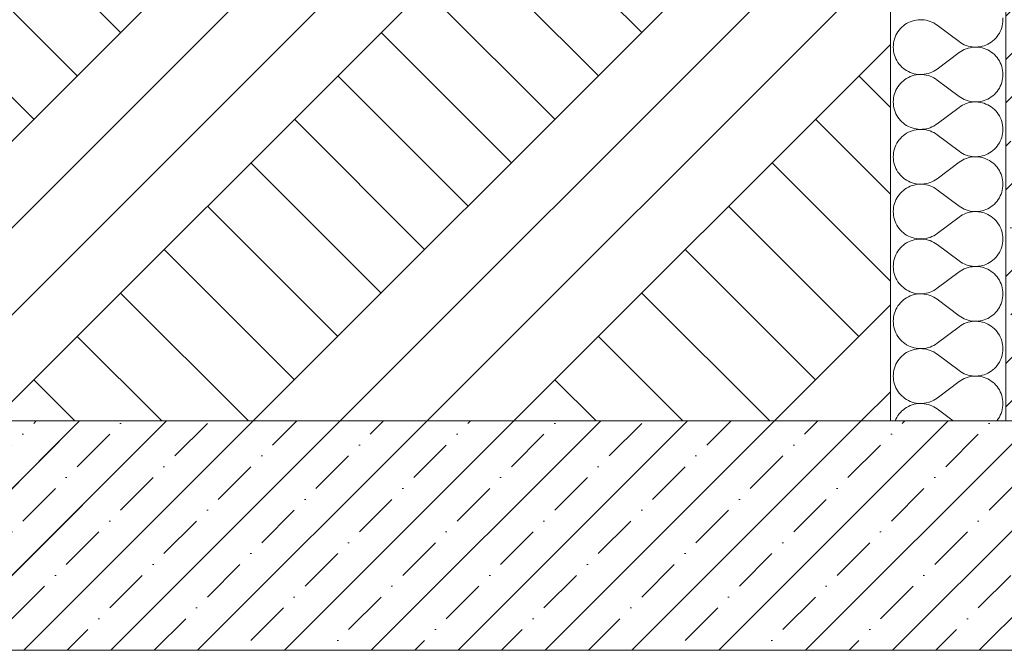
# Model space of a CAD drawing. Header units: millimetres. Extents: x 119219 to 750800, y -8933 to 168688.
# Tile 46 of 115: x 509664 to 510947, y 2250 to 3072. Entities that reach past the tile are written whole.
import ezdxf

# ---------------------------------------------------------------- set-up
doc = ezdxf.new("R2010")
doc.units = ezdxf.units.MM
doc.header["$MEASUREMENT"] = 0
for name, color, linetype, lineweight in [('0_Ном._пера__1', 7, 'Continuous', 0), ('АР-Перекрытия_Приямки.АР_Ном._пера__1', 7, 'Continuous', 5), ('АР-Стены_внешние_.АР_Ном._пера__1', 7, 'Continuous', 0)]:
    doc.layers.add(name, color=color, linetype=linetype, lineweight=lineweight)
pattern_1 = [(45, (0, 0), (-56.568542, 56.568542), []), (45, (-28.284, 28.284), (-56.568542, 56.568542), [60, -20, 0, -20])]

# ---------------------------------------------------------------- blocks, each defined once
blk = doc.blocks.new('*X20')
at = {"layer": 'АР-Стены_внешние_.АР_Ном._пера__1', "color": 7, "linetype": 'Continuous', "lineweight": 0}
for p, q in [((510819.7, 3066.5), (510817.5, 3065.1)), ((510822, 3067.8), (510819.7, 3066.5)), ((510824.4, 3068.9), (510822, 3067.8)), ((510826.9, 3069.8), (510824.4, 3068.9)), ((510829.4, 3070.5), (510826.9, 3069.8)), ((510832, 3071.1), (510829.4, 3070.5)), ((510834.6, 3071.4), (510832, 3071.1)), ((510837.2, 3071.6), (510834.6, 3071.4)), ((510839.9, 3071.5), (510837.2, 3071.6)), ((510842.5, 3071.3), (510839.9, 3071.5)), ((510845.1, 3070.9), (510842.5, 3071.3)), ((510847.7, 3070.2), (510845.1, 3070.9)), ((510850.2, 3069.4), (510847.7, 3070.2)), ((510852.6, 3068.4), (510850.2, 3069.4)), ((510855, 3067.3), (510852.6, 3068.4)), ((510857.2, 3065.9), (510855, 3067.3)), ((510859.4, 3064.4), (510857.2, 3065.9)), ((510944.3, 3063.7), (510944.7, 3066.3)), ((510944.7, 3066.3), (510945, 3068.9)), ((510945.1, 3071.6), (510945, 3074.2)), ((510945, 3068.9), (510945.1, 3071.6)), ((510806.9, 3053.5), (510805.7, 3051.2)), ((510808.3, 3055.7), (510806.9, 3053.5)), ((510809.9, 3057.9), (510808.3, 3055.7)), ((510811.6, 3059.9), (510809.9, 3057.9)), ((510813.4, 3061.8), (510811.6, 3059.9)), ((510815.4, 3063.5), (510813.4, 3061.8)), ((510817.5, 3065.1), (510815.4, 3063.5)), ((510859.4, 3064.4), (510888, 3043)), ((510939.1, 3051.7), (510940.5, 3053.9)), ((510940.5, 3053.9), (510941.7, 3056.3)), ((510941.7, 3056.3), (510942.7, 3058.7)), ((510942.7, 3058.7), (510943.6, 3061.2)), ((510943.6, 3061.2), (510944.3, 3063.7)), ((510802.6, 3041.1), (510802.4, 3038.5)), ((510803.1, 3043.7), (510802.6, 3041.1)), ((510803.8, 3046.3), (510803.1, 3043.7)), ((510804.7, 3048.7), (510803.8, 3046.3)), ((510805.7, 3051.2), (510804.7, 3048.7)), ((510888, 3043), (510890.1, 3041.5)), ((510890.1, 3041.5), (510892.4, 3040.2)), ((510892.4, 3040.2), (510894.8, 3039)), ((510923, 3038.5), (510925.4, 3039.6)), ((510925.4, 3039.6), (510927.7, 3040.9)), ((510927.7, 3040.9), (510929.9, 3042.3)), ((510929.9, 3042.3), (510932, 3043.9)), ((510932, 3043.9), (510934, 3045.7)), ((510934, 3045.7), (510935.8, 3047.5)), ((510935.8, 3047.5), (510937.5, 3049.6)), ((510937.5, 3049.6), (510939.1, 3051.7)), ((510802.4, 3038.5), (510802.3, 3035.9)), ((510802.3, 3035.9), (510802.4, 3033.2)), ((510802.4, 3033.2), (510802.6, 3030.6)), ((510802.6, 3030.6), (510803.1, 3028)), ((510803.1, 3028), (510803.8, 3025.5)), ((510859.4, 3007.3), (510888, 3028.7)), ((510890.1, 3030.2), (510888, 3028.7)), ((510892.4, 3031.6), (510890.1, 3030.2)), ((510894.8, 3032.7), (510892.4, 3031.6)), ((510894.8, 3039), (510897.2, 3038)), ((510897.2, 3033.7), (510894.8, 3032.7)), ((510897.2, 3038), (510899.7, 3037.2)), ((510899.7, 3034.5), (510897.2, 3033.7)), ((510899.7, 3037.2), (510902.3, 3036.6)), ((510902.3, 3035.1), (510899.7, 3034.5)), ((510902.3, 3036.6), (510904.9, 3036.1)), ((510904.9, 3035.6), (510902.3, 3035.1)), ((510904.9, 3036.1), (510907.5, 3035.9)), ((510907.5, 3035.8), (510904.9, 3035.6)), ((510910.2, 3035.9), (510907.5, 3035.8)), ((510907.5, 3035.9), (510910.2, 3035.9)), ((510910.2, 3035.9), (510912.8, 3036)), ((510912.8, 3035.7), (510910.2, 3035.9)), ((510912.8, 3036), (510915.4, 3036.4)), ((510915.4, 3035.4), (510912.8, 3035.7)), ((510915.4, 3036.4), (510918, 3036.9)), ((510918, 3034.8), (510915.4, 3035.4)), ((510918, 3036.9), (510920.5, 3037.6)), ((510920.5, 3034.1), (510918, 3034.8)), ((510920.5, 3037.6), (510923, 3038.5)), ((510923, 3033.2), (510920.5, 3034.1)), ((510925.4, 3032.1), (510923, 3033.2)), ((510927.7, 3030.8), (510925.4, 3032.1)), ((510929.9, 3029.4), (510927.7, 3030.8)), ((510932, 3027.8), (510929.9, 3029.4)), ((510934, 3026.1), (510932, 3027.8)), ((510803.8, 3025.5), (510804.7, 3023)), ((510804.7, 3023), (510805.7, 3020.6)), ((510805.7, 3020.6), (510806.9, 3018.2)), ((510806.9, 3018.2), (510808.3, 3016)), ((510808.3, 3016), (510809.9, 3013.8)), ((510935.8, 3024.2), (510934, 3026.1)), ((510937.5, 3022.2), (510935.8, 3024.2)), ((510939.1, 3020), (510937.5, 3022.2)), ((510940.5, 3017.8), (510939.1, 3020)), ((510941.7, 3015.4), (510940.5, 3017.8)), ((510942.7, 3013), (510941.7, 3015.4)), ((510809.9, 3013.8), (510811.6, 3011.8)), ((510811.6, 3011.8), (510813.4, 3009.9)), ((510813.4, 3009.9), (510815.4, 3008.2)), ((510815.4, 3008.2), (510817.5, 3006.6)), ((510817.5, 3006.6), (510819.7, 3005.2)), ((510819.7, 3005.2), (510822, 3003.9)), ((510822, 3003.9), (510824.4, 3002.8)), ((510824.4, 3002.8), (510826.9, 3001.9)), ((510826.9, 3001.9), (510829.4, 3001.2)), ((510829.4, 3001.2), (510832, 3000.6)), ((510845.1, 3000.9), (510847.7, 3001.5)), ((510847.7, 3001.5), (510850.2, 3002.3)), ((510850.2, 3002.3), (510852.6, 3003.3)), ((510852.6, 3003.3), (510855, 3004.4)), ((510855, 3004.4), (510857.2, 3005.8)), ((510857.2, 3005.8), (510859.4, 3007.3)), ((510943.6, 3010.5), (510942.7, 3013)), ((510944.3, 3008), (510943.6, 3010.5)), ((510944.7, 3005.4), (510944.3, 3008)), ((510945, 3002.8), (510944.7, 3005.4)), ((510945.1, 3000.1), (510945, 3002.8)), ((510811.6, 2988.5), (510809.9, 2986.4)), ((510813.4, 2990.3), (510811.6, 2988.5)), ((510815.4, 2992.1), (510813.4, 2990.3)), ((510817.5, 2993.7), (510815.4, 2992.1)), ((510819.7, 2995.1), (510817.5, 2993.7)), ((510822, 2996.4), (510819.7, 2995.1)), ((510824.4, 2997.5), (510822, 2996.4)), ((510826.9, 2998.4), (510824.4, 2997.5)), ((510829.4, 2999.1), (510826.9, 2998.4)), ((510832, 2999.6), (510829.4, 2999.1)), ((510832, 3000.6), (510834.6, 3000.3)), ((510834.6, 3000), (510832, 2999.6)), ((510834.6, 3000.3), (510837.2, 3000.2)), ((510837.2, 3000.1), (510834.6, 3000)), ((510837.2, 3000.2), (510839.9, 3000.2)), ((510839.9, 3000.1), (510837.2, 3000.1)), ((510839.9, 3000.2), (510842.5, 3000.4)), ((510842.5, 2999.9), (510839.9, 3000.1)), ((510842.5, 3000.4), (510845.1, 3000.9)), ((510845.1, 2999.4), (510842.5, 2999.9)), ((510847.7, 2998.8), (510845.1, 2999.4)), ((510850.2, 2998), (510847.7, 2998.8)), ((510852.6, 2997), (510850.2, 2998)), ((510855, 2995.8), (510852.6, 2997)), ((510857.2, 2994.5), (510855, 2995.8)), ((510859.4, 2993), (510857.2, 2994.5)), ((510859.4, 2993), (510888, 2971.6)), ((510942.7, 2987.3), (510943.6, 2989.8)), ((510943.6, 2989.8), (510944.3, 2992.3)), ((510944.3, 2992.3), (510944.7, 2994.9)), ((510944.7, 2994.9), (510945, 2997.5)), ((510945, 2997.5), (510945.1, 3000.1)), ((510804.7, 2977.3), (510803.8, 2974.8)), ((510805.7, 2979.7), (510804.7, 2977.3)), ((510806.9, 2982.1), (510805.7, 2979.7)), ((510808.3, 2984.3), (510806.9, 2982.1)), ((510809.9, 2986.4), (510808.3, 2984.3)), ((510934, 2974.2), (510935.8, 2976.1)), ((510935.8, 2976.1), (510937.5, 2978.1)), ((510937.5, 2978.1), (510939.1, 2980.3)), ((510939.1, 2980.3), (510940.5, 2982.5)), ((510940.5, 2982.5), (510941.7, 2984.8)), ((510941.7, 2984.8), (510942.7, 2987.3)), ((510802.4, 2967.1), (510802.3, 2964.4)), ((510802.3, 2964.4), (510802.4, 2961.8)), ((510802.6, 2969.7), (510802.4, 2967.1)), ((510803.1, 2972.3), (510802.6, 2969.7)), ((510803.8, 2974.8), (510803.1, 2972.3)), ((510888, 2971.6), (510890.1, 2970.1)), ((510890.1, 2970.1), (510892.4, 2968.7)), ((510892.4, 2968.7), (510894.8, 2967.6)), ((510894.8, 2967.6), (510897.2, 2966.6)), ((510897.2, 2966.6), (510899.7, 2965.8)), ((510899.7, 2963.1), (510897.2, 2962.3)), ((510899.7, 2965.8), (510902.3, 2965.1)), ((510902.3, 2963.7), (510899.7, 2963.1)), ((510902.3, 2965.1), (510904.9, 2964.7)), ((510904.9, 2964.1), (510902.3, 2963.7)), ((510904.9, 2964.7), (510907.5, 2964.5)), ((510907.5, 2964.4), (510904.9, 2964.1)), ((510907.5, 2964.5), (510910.2, 2964.4)), ((510910.2, 2964.4), (510907.5, 2964.4)), ((510910.2, 2964.4), (510912.8, 2964.6)), ((510912.8, 2964.3), (510910.2, 2964.4)), ((510912.8, 2964.6), (510915.4, 2964.9)), ((510915.4, 2963.9), (510912.8, 2964.3)), ((510915.4, 2964.9), (510918, 2965.5)), ((510918, 2963.4), (510915.4, 2963.9)), ((510918, 2965.5), (510920.5, 2966.2)), ((510920.5, 2962.7), (510918, 2963.4)), ((510920.5, 2966.2), (510923, 2967.1)), ((510923, 2961.7), (510920.5, 2962.7)), ((510923, 2967.1), (510925.4, 2968.2)), ((510925.4, 2968.2), (510927.7, 2969.5)), ((510927.7, 2969.5), (510929.9, 2970.9)), ((510929.9, 2970.9), (510932, 2972.5)), ((510932, 2972.5), (510934, 2974.2)), ((510802.4, 2961.8), (510802.6, 2959.2)), ((510802.6, 2959.2), (510803.1, 2956.6)), ((510803.1, 2956.6), (510803.8, 2954)), ((510803.8, 2954), (510804.7, 2951.5)), ((510804.7, 2951.5), (510805.7, 2949.1)), ((510859.4, 2935.9), (510888, 2957.3)), ((510890.1, 2958.8), (510888, 2957.3)), ((510892.4, 2960.1), (510890.1, 2958.8)), ((510894.8, 2961.3), (510892.4, 2960.1)), ((510897.2, 2962.3), (510894.8, 2961.3)), ((510925.4, 2960.7), (510923, 2961.7)), ((510927.7, 2959.4), (510925.4, 2960.7)), ((510929.9, 2958), (510927.7, 2959.4)), ((510932, 2956.4), (510929.9, 2958)), ((510934, 2954.6), (510932, 2956.4)), ((510935.8, 2952.7), (510934, 2954.6)), ((510937.5, 2950.7), (510935.8, 2952.7)), ((510939.1, 2948.6), (510937.5, 2950.7)), ((510805.7, 2949.1), (510806.9, 2946.8)), ((510806.9, 2946.8), (510808.3, 2944.5)), ((510808.3, 2944.5), (510809.9, 2942.4)), ((510809.9, 2942.4), (510811.6, 2940.4)), ((510811.6, 2940.4), (510813.4, 2938.5)), ((510813.4, 2938.5), (510815.4, 2936.8)), ((510940.5, 2946.4), (510939.1, 2948.6)), ((510941.7, 2944), (510940.5, 2946.4)), ((510942.7, 2941.6), (510941.7, 2944)), ((510943.6, 2939.1), (510942.7, 2941.6)), ((510944.3, 2936.6), (510943.6, 2939.1)), ((510815.4, 2936.8), (510817.5, 2935.2)), ((510817.5, 2935.2), (510819.7, 2933.7)), ((510819.7, 2933.7), (510822, 2932.5)), ((510822, 2924.9), (510819.7, 2923.7)), ((510822, 2932.5), (510824.4, 2931.4)), ((510824.4, 2926), (510822, 2924.9)), ((510824.4, 2931.4), (510826.9, 2930.5)), ((510826.9, 2926.9), (510824.4, 2926)), ((510826.9, 2930.5), (510829.4, 2929.8)), ((510829.4, 2927.7), (510826.9, 2926.9)), ((510829.4, 2929.8), (510832, 2929.2)), ((510832, 2928.2), (510829.4, 2927.7)), ((510832, 2929.2), (510834.6, 2928.9)), ((510834.6, 2928.6), (510832, 2928.2)), ((510834.6, 2928.9), (510837.2, 2928.7)), ((510837.2, 2928.7), (510834.6, 2928.6)), ((510837.2, 2928.7), (510839.9, 2928.8)), ((510839.9, 2928.7), (510837.2, 2928.7)), ((510839.9, 2928.8), (510842.5, 2929)), ((510842.5, 2928.4), (510839.9, 2928.7)), ((510842.5, 2929), (510845.1, 2929.4)), ((510845.1, 2928), (510842.5, 2928.4)), ((510845.1, 2929.4), (510847.7, 2930)), ((510847.7, 2927.4), (510845.1, 2928)), ((510847.7, 2930), (510850.2, 2930.9)), ((510850.2, 2926.6), (510847.7, 2927.4)), ((510850.2, 2930.9), (510852.6, 2931.8)), ((510852.6, 2925.6), (510850.2, 2926.6)), ((510852.6, 2931.8), (510855, 2933)), ((510855, 2924.4), (510852.6, 2925.6)), ((510855, 2933), (510857.2, 2934.4)), ((510857.2, 2923.1), (510855, 2924.4)), ((510857.2, 2934.4), (510859.4, 2935.9)), ((510944.7, 2934), (510944.3, 2936.6)), ((510945, 2931.3), (510944.7, 2934)), ((510944.7, 2923.5), (510945, 2926.1)), ((510945.1, 2928.7), (510945, 2931.3)), ((510945, 2926.1), (510945.1, 2928.7)), ((510808.3, 2912.9), (510806.9, 2910.6)), ((510809.9, 2915), (510808.3, 2912.9)), ((510811.6, 2917), (510809.9, 2915)), ((510813.4, 2918.9), (510811.6, 2917)), ((510815.4, 2920.7), (510813.4, 2918.9)), ((510817.5, 2922.2), (510815.4, 2920.7)), ((510819.7, 2923.7), (510817.5, 2922.2)), ((510859.4, 2921.6), (510857.2, 2923.1)), ((510859.4, 2921.6), (510888, 2900.1)), ((510940.5, 2911.1), (510941.7, 2913.4)), ((510941.7, 2913.4), (510942.7, 2915.8)), ((510942.7, 2915.8), (510943.6, 2918.3)), ((510943.6, 2918.3), (510944.3, 2920.9)), ((510944.3, 2920.9), (510944.7, 2923.5)), ((510803.1, 2900.8), (510802.6, 2898.2)), ((510803.8, 2903.4), (510803.1, 2900.8)), ((510804.7, 2905.9), (510803.8, 2903.4)), ((510805.7, 2908.3), (510804.7, 2905.9)), ((510806.9, 2910.6), (510805.7, 2908.3)), ((510888, 2900.1), (510890.1, 2898.6)), ((510890.1, 2898.6), (510892.4, 2897.3)), ((510927.7, 2898), (510929.9, 2899.5)), ((510929.9, 2899.5), (510932, 2901.1)), ((510932, 2901.1), (510934, 2902.8)), ((510934, 2902.8), (510935.8, 2904.7)), ((510935.8, 2904.7), (510937.5, 2906.7)), ((510937.5, 2906.7), (510939.1, 2908.8)), ((510939.1, 2908.8), (510940.5, 2911.1)), ((510802.4, 2895.6), (510802.3, 2893)), ((510802.3, 2893), (510802.4, 2890.4)), ((510802.6, 2898.2), (510802.4, 2895.6)), ((510802.4, 2890.4), (510802.6, 2887.7)), ((510802.6, 2887.7), (510803.1, 2885.2)), ((510859.4, 2864.4), (510888, 2885.9)), ((510890.1, 2887.4), (510888, 2885.9)), ((510892.4, 2888.7), (510890.1, 2887.4)), ((510892.4, 2897.3), (510894.8, 2896.1)), ((510894.8, 2889.9), (510892.4, 2888.7)), ((510894.8, 2896.1), (510897.2, 2895.1)), ((510897.2, 2890.9), (510894.8, 2889.9)), ((510897.2, 2895.1), (510899.7, 2894.3)), ((510899.7, 2891.7), (510897.2, 2890.9)), ((510899.7, 2894.3), (510902.3, 2893.7)), ((510902.3, 2892.3), (510899.7, 2891.7)), ((510902.3, 2893.7), (510904.9, 2893.3)), ((510904.9, 2892.7), (510902.3, 2892.3)), ((510904.9, 2893.3), (510907.5, 2893)), ((510907.5, 2892.9), (510904.9, 2892.7)), ((510910.2, 2893), (510907.5, 2892.9)), ((510907.5, 2893), (510910.2, 2893)), ((510910.2, 2893), (510912.8, 2893.2)), ((510912.8, 2892.8), (510910.2, 2893)), ((510912.8, 2893.2), (510915.4, 2893.5)), ((510915.4, 2892.5), (510912.8, 2892.8)), ((510915.4, 2893.5), (510918, 2894)), ((510918, 2892), (510915.4, 2892.5)), ((510918, 2894), (510920.5, 2894.8)), ((510920.5, 2891.2), (510918, 2892)), ((510920.5, 2894.8), (510923, 2895.7)), ((510923, 2890.3), (510920.5, 2891.2)), ((510923, 2895.7), (510925.4, 2896.8)), ((510925.4, 2889.2), (510923, 2890.3)), ((510925.4, 2896.8), (510927.7, 2898)), ((510927.7, 2888), (510925.4, 2889.2)), ((510929.9, 2886.5), (510927.7, 2888)), ((510932, 2884.9), (510929.9, 2886.5)), ((510803.1, 2885.2), (510803.8, 2882.6)), ((510803.8, 2882.6), (510804.7, 2880.1)), ((510804.7, 2880.1), (510805.7, 2877.7)), ((510805.7, 2877.7), (510806.9, 2875.4)), ((510806.9, 2875.4), (510808.3, 2873.1)), ((510808.3, 2873.1), (510809.9, 2871)), ((510934, 2883.2), (510932, 2884.9)), ((510935.8, 2881.3), (510934, 2883.2)), ((510937.5, 2879.3), (510935.8, 2881.3)), ((510939.1, 2877.2), (510937.5, 2879.3)), ((510940.5, 2874.9), (510939.1, 2877.2)), ((510941.7, 2872.6), (510940.5, 2874.9)), ((510809.9, 2871), (510811.6, 2869)), ((510811.6, 2869), (510813.4, 2867.1)), ((510813.4, 2867.1), (510815.4, 2865.3)), ((510815.4, 2865.3), (510817.5, 2863.7)), ((510817.5, 2863.7), (510819.7, 2862.3)), ((510819.7, 2862.3), (510822, 2861)), ((510822, 2861), (510824.4, 2860)), ((510850.2, 2859.4), (510852.6, 2860.4)), ((510852.6, 2860.4), (510855, 2861.6)), ((510855, 2861.6), (510857.2, 2862.9)), ((510857.2, 2862.9), (510859.4, 2864.4)), ((510942.7, 2870.2), (510941.7, 2872.6)), ((510943.6, 2867.7), (510942.7, 2870.2)), ((510944.3, 2865.1), (510943.6, 2867.7)), ((510944.7, 2862.5), (510944.3, 2865.1)), ((510945, 2859.9), (510944.7, 2862.5)), ((510813.4, 2847.5), (510811.6, 2845.6)), ((510815.4, 2849.2), (510813.4, 2847.5)), ((510817.5, 2850.8), (510815.4, 2849.2)), ((510819.7, 2852.2), (510817.5, 2850.8)), ((510822, 2853.5), (510819.7, 2852.2)), ((510824.4, 2854.6), (510822, 2853.5)), ((510824.4, 2860), (510826.9, 2859)), ((510826.9, 2855.5), (510824.4, 2854.6)), ((510826.9, 2859), (510829.4, 2858.3)), ((510829.4, 2856.2), (510826.9, 2855.5)), ((510829.4, 2858.3), (510832, 2857.8)), ((510832, 2856.8), (510829.4, 2856.2)), ((510832, 2857.8), (510834.6, 2857.4)), ((510834.6, 2857.1), (510832, 2856.8)), ((510834.6, 2857.4), (510837.2, 2857.3)), ((510837.2, 2857.3), (510834.6, 2857.1)), ((510839.9, 2857.2), (510837.2, 2857.3)), ((510837.2, 2857.3), (510839.9, 2857.3)), ((510839.9, 2857.3), (510842.5, 2857.6)), ((510842.5, 2857), (510839.9, 2857.2)), ((510842.5, 2857.6), (510845.1, 2858)), ((510845.1, 2856.6), (510842.5, 2857)), ((510845.1, 2858), (510847.7, 2858.6)), ((510847.7, 2855.9), (510845.1, 2856.6)), ((510847.7, 2858.6), (510850.2, 2859.4)), ((510850.2, 2855.1), (510847.7, 2855.9)), ((510852.6, 2854.1), (510850.2, 2855.1)), ((510855, 2853), (510852.6, 2854.1)), ((510857.2, 2851.6), (510855, 2853)), ((510859.4, 2850.1), (510857.2, 2851.6)), ((510859.4, 2850.1), (510888, 2828.7)), ((510943.6, 2846.9), (510944.3, 2849.4)), ((510944.3, 2849.4), (510944.7, 2852)), ((510944.7, 2852), (510945, 2854.6)), ((510945.1, 2857.3), (510945, 2859.9)), ((510945, 2854.6), (510945.1, 2857.3)), ((510804.7, 2834.4), (510803.8, 2832)), ((510805.7, 2836.9), (510804.7, 2834.4)), ((510806.9, 2839.2), (510805.7, 2836.9)), ((510808.3, 2841.4), (510806.9, 2839.2)), ((510809.9, 2843.6), (510808.3, 2841.4)), ((510811.6, 2845.6), (510809.9, 2843.6)), ((510935.8, 2833.2), (510937.5, 2835.3)), ((510937.5, 2835.3), (510939.1, 2837.4)), ((510939.1, 2837.4), (510940.5, 2839.6)), ((510940.5, 2839.6), (510941.7, 2842)), ((510941.7, 2842), (510942.7, 2844.4)), ((510942.7, 2844.4), (510943.6, 2846.9)), ((510802.4, 2824.2), (510802.3, 2821.6)), ((510802.3, 2821.6), (510802.4, 2818.9)), ((510802.6, 2826.8), (510802.4, 2824.2)), ((510803.1, 2829.4), (510802.6, 2826.8)), ((510803.8, 2832), (510803.1, 2829.4)), ((510888, 2828.7), (510890.1, 2827.2)), ((510890.1, 2827.2), (510892.4, 2825.9)), ((510892.4, 2825.9), (510894.8, 2824.7)), ((510894.8, 2824.7), (510897.2, 2823.7)), ((510897.2, 2823.7), (510899.7, 2822.9)), ((510899.7, 2822.9), (510902.3, 2822.3)), ((510902.3, 2822.3), (510904.9, 2821.8)), ((510904.9, 2821.8), (510907.5, 2821.6)), ((510907.5, 2821.5), (510904.9, 2821.3)), ((510910.2, 2821.6), (510907.5, 2821.5)), ((510907.5, 2821.6), (510910.2, 2821.6)), ((510910.2, 2821.6), (510912.8, 2821.7)), ((510912.8, 2821.4), (510910.2, 2821.6)), ((510912.8, 2821.7), (510915.4, 2822.1)), ((510915.4, 2822.1), (510918, 2822.6)), ((510918, 2822.6), (510920.5, 2823.3)), ((510920.5, 2823.3), (510923, 2824.2)), ((510923, 2824.2), (510925.4, 2825.3)), ((510925.4, 2825.3), (510927.7, 2826.6)), ((510927.7, 2826.6), (510929.9, 2828)), ((510929.9, 2828), (510932, 2829.6)), ((510932, 2829.6), (510934, 2831.4)), ((510934, 2831.4), (510935.8, 2833.2)), ((510802.4, 2818.9), (510802.6, 2816.3)), ((510802.6, 2816.3), (510803.1, 2813.7)), ((510803.1, 2813.7), (510803.8, 2811.2)), ((510803.8, 2811.2), (510804.7, 2808.7)), ((510804.7, 2808.7), (510805.7, 2806.3)), ((510859.4, 2793), (510888, 2814.4)), ((510890.1, 2815.9), (510888, 2814.4)), ((510892.4, 2817.3), (510890.1, 2815.9)), ((510894.8, 2818.4), (510892.4, 2817.3)), ((510897.2, 2819.4), (510894.8, 2818.4)), ((510899.7, 2820.2), (510897.2, 2819.4)), ((510902.3, 2820.8), (510899.7, 2820.2)), ((510904.9, 2821.3), (510902.3, 2820.8)), ((510915.4, 2821.1), (510912.8, 2821.4)), ((510918, 2820.5), (510915.4, 2821.1)), ((510920.5, 2819.8), (510918, 2820.5)), ((510923, 2818.9), (510920.5, 2819.8)), ((510925.4, 2817.8), (510923, 2818.9)), ((510927.7, 2816.5), (510925.4, 2817.8)), ((510929.9, 2815.1), (510927.7, 2816.5)), ((510932, 2813.5), (510929.9, 2815.1)), ((510934, 2811.8), (510932, 2813.5)), ((510935.8, 2809.9), (510934, 2811.8)), ((510937.5, 2807.9), (510935.8, 2809.9)), ((510805.7, 2806.3), (510806.9, 2803.9)), ((510806.9, 2803.9), (510808.3, 2801.7)), ((510808.3, 2801.7), (510809.9, 2799.5)), ((510809.9, 2799.5), (510811.6, 2797.5)), ((510811.6, 2797.5), (510813.4, 2795.6)), ((510939.1, 2805.7), (510937.5, 2807.9)), ((510940.5, 2803.5), (510939.1, 2805.7)), ((510941.7, 2801.2), (510940.5, 2803.5)), ((510942.7, 2798.7), (510941.7, 2801.2)), ((510943.6, 2796.2), (510942.7, 2798.7)), ((510944.3, 2793.7), (510943.6, 2796.2)), ((510813.4, 2795.6), (510815.4, 2793.9)), ((510815.4, 2793.9), (510817.5, 2792.3)), ((510817.5, 2792.3), (510819.7, 2790.9)), ((510819.7, 2790.9), (510822, 2789.6)), ((510822, 2789.6), (510824.4, 2788.5)), ((510824.4, 2783.2), (510822, 2782.1)), ((510824.4, 2788.5), (510826.9, 2787.6)), ((510826.9, 2784.1), (510824.4, 2783.2)), ((510826.9, 2787.6), (510829.4, 2786.9)), ((510829.4, 2784.8), (510826.9, 2784.1)), ((510829.4, 2786.9), (510832, 2786.4)), ((510832, 2785.3), (510829.4, 2784.8)), ((510832, 2786.4), (510834.6, 2786)), ((510834.6, 2785.7), (510832, 2785.3)), ((510834.6, 2786), (510837.2, 2785.9)), ((510837.2, 2785.8), (510834.6, 2785.7)), ((510837.2, 2785.9), (510839.9, 2785.9)), ((510839.9, 2785.8), (510837.2, 2785.8)), ((510839.9, 2785.9), (510842.5, 2786.1)), ((510842.5, 2785.6), (510839.9, 2785.8)), ((510842.5, 2786.1), (510845.1, 2786.6)), ((510845.1, 2785.1), (510842.5, 2785.6)), ((510845.1, 2786.6), (510847.7, 2787.2)), ((510847.7, 2784.5), (510845.1, 2785.1)), ((510847.7, 2787.2), (510850.2, 2788)), ((510850.2, 2783.7), (510847.7, 2784.5)), ((510850.2, 2788), (510852.6, 2789)), ((510852.6, 2782.7), (510850.2, 2783.7)), ((510852.6, 2789), (510855, 2790.1)), ((510855, 2790.1), (510857.2, 2791.5)), ((510857.2, 2791.5), (510859.4, 2793)), ((510944.7, 2791.1), (510944.3, 2793.7)), ((510945, 2788.5), (510944.7, 2791.1)), ((510944.7, 2780.6), (510945, 2783.2)), ((510945.1, 2785.8), (510945, 2788.5)), ((510945, 2783.2), (510945.1, 2785.8)), ((510809.9, 2772.1), (510808.3, 2770)), ((510811.6, 2774.2), (510809.9, 2772.1)), ((510813.4, 2776), (510811.6, 2774.2)), ((510815.4, 2777.8), (510813.4, 2776)), ((510817.5, 2779.4), (510815.4, 2777.8)), ((510819.7, 2780.8), (510817.5, 2779.4)), ((510822, 2782.1), (510819.7, 2780.8)), ((510855, 2781.5), (510852.6, 2782.7)), ((510857.2, 2780.2), (510855, 2781.5)), ((510859.4, 2778.7), (510857.2, 2780.2)), ((510859.4, 2778.7), (510888, 2757.3)), ((510940.5, 2768.2), (510941.7, 2770.5)), ((510941.7, 2770.5), (510942.7, 2773)), ((510942.7, 2773), (510943.6, 2775.5)), ((510943.6, 2775.5), (510944.3, 2778)), ((510944.3, 2778), (510944.7, 2780.6)), ((510803.1, 2758), (510802.6, 2755.4)), ((510803.8, 2760.5), (510803.1, 2758)), ((510804.7, 2763), (510803.8, 2760.5)), ((510805.7, 2765.4), (510804.7, 2763)), ((510806.9, 2767.8), (510805.7, 2765.4)), ((510808.3, 2770), (510806.9, 2767.8)), ((510929.9, 2756.6), (510932, 2758.2)), ((510932, 2758.2), (510934, 2759.9)), ((510934, 2759.9), (510935.8, 2761.8)), ((510935.8, 2761.8), (510937.5, 2763.8)), ((510937.5, 2763.8), (510939.1, 2766)), ((510939.1, 2766), (510940.5, 2768.2)), ((510802.4, 2752.8), (510802.3, 2750.1)), ((510802.3, 2750.1), (510802.4, 2747.5)), ((510802.6, 2755.4), (510802.4, 2752.8)), ((510802.4, 2747.5), (510802.6, 2744.9)), ((510802.6, 2744.9), (510803.1, 2742.3)), ((510888, 2757.3), (510890.1, 2755.8)), ((510890.1, 2755.8), (510892.4, 2754.4)), ((510892.4, 2745.8), (510890.1, 2744.5)), ((510892.4, 2754.4), (510894.8, 2753.3)), ((510894.8, 2747), (510892.4, 2745.8)), ((510894.8, 2753.3), (510897.2, 2752.3)), ((510897.2, 2748), (510894.8, 2747)), ((510897.2, 2752.3), (510899.7, 2751.5)), ((510899.7, 2748.8), (510897.2, 2748)), ((510899.7, 2751.5), (510902.3, 2750.8)), ((510902.3, 2749.4), (510899.7, 2748.8)), ((510902.3, 2750.8), (510904.9, 2750.4)), ((510904.9, 2749.8), (510902.3, 2749.4)), ((510904.9, 2750.4), (510907.5, 2750.2)), ((510907.5, 2750.1), (510904.9, 2749.8)), ((510907.5, 2750.2), (510910.2, 2750.1)), ((510910.2, 2750.1), (510907.5, 2750.1)), ((510910.2, 2750.1), (510912.8, 2750.3)), ((510912.8, 2750), (510910.2, 2750.1)), ((510912.8, 2750.3), (510915.4, 2750.6)), ((510915.4, 2749.6), (510912.8, 2750)), ((510915.4, 2750.6), (510918, 2751.2)), ((510918, 2749.1), (510915.4, 2749.6)), ((510918, 2751.2), (510920.5, 2751.9)), ((510920.5, 2748.4), (510918, 2749.1)), ((510920.5, 2751.9), (510923, 2752.8)), ((510923, 2747.5), (510920.5, 2748.4)), ((510923, 2752.8), (510925.4, 2753.9)), ((510925.4, 2746.4), (510923, 2747.5)), ((510925.4, 2753.9), (510927.7, 2755.2)), ((510927.7, 2745.1), (510925.4, 2746.4)), ((510927.7, 2755.2), (510929.9, 2756.6)), ((510929.9, 2743.7), (510927.7, 2745.1)), ((510803.1, 2742.3), (510803.8, 2739.7)), ((510803.8, 2739.7), (510804.7, 2737.2)), ((510804.7, 2737.2), (510805.7, 2734.8)), ((510805.7, 2734.8), (510806.9, 2732.5)), ((510806.9, 2732.5), (510808.3, 2730.2)), ((510859.4, 2721.6), (510888, 2743)), ((510890.1, 2744.5), (510888, 2743)), ((510932, 2742.1), (510929.9, 2743.7)), ((510934, 2740.3), (510932, 2742.1)), ((510935.8, 2738.4), (510934, 2740.3)), ((510937.5, 2736.4), (510935.8, 2738.4)), ((510939.1, 2734.3), (510937.5, 2736.4)), ((510940.5, 2732.1), (510939.1, 2734.3)), ((510941.7, 2729.7), (510940.5, 2732.1)), ((510808.3, 2730.2), (510809.9, 2728.1)), ((510809.9, 2728.1), (510811.6, 2726.1)), ((510811.6, 2726.1), (510813.4, 2724.2)), ((510813.4, 2724.2), (510815.4, 2722.5)), ((510815.4, 2722.5), (510817.5, 2720.9)), ((510817.5, 2720.9), (510819.7, 2719.5)), ((510819.7, 2719.5), (510822, 2718.2)), ((510855, 2718.7), (510857.2, 2720.1)), ((510857.2, 2720.1), (510859.4, 2721.6)), ((510942.7, 2727.3), (510941.7, 2729.7)), ((510943.6, 2724.8), (510942.7, 2727.3)), ((510944.3, 2722.3), (510943.6, 2724.8)), ((510944.7, 2719.7), (510944.3, 2722.3)), ((510945, 2717), (510944.7, 2719.7)), ((510815.4, 2706.4), (510813.4, 2704.6)), ((510817.5, 2707.9), (510815.4, 2706.4)), ((510819.7, 2709.4), (510817.5, 2707.9)), ((510822, 2710.6), (510819.7, 2709.4)), ((510822, 2718.2), (510824.4, 2717.1)), ((510824.4, 2711.7), (510822, 2710.6)), ((510824.4, 2717.1), (510826.9, 2716.2)), ((510826.9, 2712.6), (510824.4, 2711.7)), ((510826.9, 2716.2), (510829.4, 2715.5)), ((510829.4, 2713.4), (510826.9, 2712.6)), ((510829.4, 2715.5), (510832, 2714.9)), ((510832, 2713.9), (510829.4, 2713.4)), ((510832, 2714.9), (510834.6, 2714.6)), ((510834.6, 2714.3), (510832, 2713.9)), ((510834.6, 2714.6), (510837.2, 2714.4)), ((510837.2, 2714.4), (510834.6, 2714.3)), ((510837.2, 2714.4), (510839.9, 2714.5)), ((510839.9, 2714.4), (510837.2, 2714.4)), ((510839.9, 2714.5), (510842.5, 2714.7)), ((510842.5, 2714.1), (510839.9, 2714.4)), ((510842.5, 2714.7), (510845.1, 2715.1)), ((510845.1, 2713.7), (510842.5, 2714.1)), ((510845.1, 2715.1), (510847.7, 2715.8)), ((510847.7, 2713.1), (510845.1, 2713.7)), ((510847.7, 2715.8), (510850.2, 2716.6)), ((510850.2, 2712.3), (510847.7, 2713.1)), ((510850.2, 2716.6), (510852.6, 2717.5)), ((510852.6, 2711.3), (510850.2, 2712.3)), ((510852.6, 2717.5), (510855, 2718.7)), ((510855, 2710.1), (510852.6, 2711.3)), ((510857.2, 2708.8), (510855, 2710.1)), ((510859.4, 2707.3), (510857.2, 2708.8)), ((510859.4, 2707.3), (510888, 2685.8)), ((510943.6, 2704), (510944.3, 2706.6)), ((510944.3, 2706.6), (510944.7, 2709.2)), ((510944.7, 2709.2), (510945, 2711.8)), ((510945.1, 2714.4), (510945, 2717)), ((510945, 2711.8), (510945.1, 2714.4)), ((510805.7, 2694), (510804.7, 2691.6)), ((510806.9, 2696.3), (510805.7, 2694)), ((510808.3, 2698.6), (510806.9, 2696.3)), ((510809.9, 2700.7), (510808.3, 2698.6)), ((510811.6, 2702.7), (510809.9, 2700.7)), ((510813.4, 2704.6), (510811.6, 2702.7)), ((510937.5, 2692.4), (510939.1, 2694.5)), ((510939.1, 2694.5), (510940.5, 2696.8)), ((510940.5, 2696.8), (510941.7, 2699.1)), ((510941.7, 2699.1), (510942.7, 2701.5)), ((510942.7, 2701.5), (510943.6, 2704)), ((510802.4, 2681.3), (510802.3, 2678.7)), ((510802.6, 2684), (510802.4, 2681.3)), ((510803.1, 2686.5), (510802.6, 2684)), ((510803.8, 2689.1), (510803.1, 2686.5)), ((510804.7, 2691.6), (510803.8, 2689.1)), ((510888, 2685.8), (510890.1, 2684.3)), ((510890.1, 2684.3), (510892.4, 2683)), ((510892.4, 2683), (510894.8, 2681.8)), ((510894.8, 2681.8), (510897.2, 2680.8)), ((510897.2, 2680.8), (510899.7, 2680)), ((510918, 2679.7), (510920.5, 2680.5)), ((510920.5, 2680.5), (510923, 2681.4)), ((510923, 2681.4), (510925.4, 2682.5)), ((510925.4, 2682.5), (510927.7, 2683.7)), ((510927.7, 2683.7), (510929.9, 2685.2)), ((510929.9, 2685.2), (510932, 2686.8)), ((510932, 2686.8), (510934, 2688.5)), ((510934, 2688.5), (510935.8, 2690.4)), ((510935.8, 2690.4), (510937.5, 2692.4)), ((510802.3, 2678.7), (510802.4, 2676.1)), ((510802.4, 2676.1), (510802.6, 2673.4)), ((510802.6, 2673.4), (510803.1, 2670.9)), ((510803.1, 2670.9), (510803.8, 2668.3)), ((510803.8, 2668.3), (510804.7, 2665.8)), ((510859.4, 2650.1), (510888, 2671.6)), ((510890.1, 2673.1), (510888, 2671.6)), ((510892.4, 2674.4), (510890.1, 2673.1)), ((510894.8, 2675.6), (510892.4, 2674.4)), ((510897.2, 2676.6), (510894.8, 2675.6)), ((510899.7, 2677.4), (510897.2, 2676.6)), ((510899.7, 2680), (510902.3, 2679.4)), ((510902.3, 2678), (510899.7, 2677.4)), ((510902.3, 2679.4), (510904.9, 2679)), ((510904.9, 2678.4), (510902.3, 2678)), ((510904.9, 2679), (510907.5, 2678.7)), ((510907.5, 2678.6), (510904.9, 2678.4)), ((510910.2, 2678.7), (510907.5, 2678.6)), ((510907.5, 2678.7), (510910.2, 2678.7)), ((510910.2, 2678.7), (510912.8, 2678.9)), ((510912.8, 2678.5), (510910.2, 2678.7)), ((510912.8, 2678.9), (510915.4, 2679.2)), ((510915.4, 2678.2), (510912.8, 2678.5)), ((510915.4, 2679.2), (510918, 2679.7)), ((510918, 2677.7), (510915.4, 2678.2)), ((510920.5, 2676.9), (510918, 2677.7)), ((510923, 2676), (510920.5, 2676.9)), ((510925.4, 2674.9), (510923, 2676)), ((510927.7, 2673.7), (510925.4, 2674.9)), ((510929.9, 2672.2), (510927.7, 2673.7)), ((510932, 2670.6), (510929.9, 2672.2)), ((510934, 2668.9), (510932, 2670.6)), ((510935.8, 2667), (510934, 2668.9)), ((510804.7, 2665.8), (510805.7, 2663.4)), ((510805.7, 2663.4), (510806.9, 2661.1)), ((510806.9, 2661.1), (510808.3, 2658.8)), ((510808.3, 2658.8), (510809.9, 2656.7)), ((510809.9, 2656.7), (510811.6, 2654.7)), ((510937.5, 2665), (510935.8, 2667)), ((510939.1, 2662.9), (510937.5, 2665)), ((510940.5, 2660.6), (510939.1, 2662.9)), ((510941.7, 2658.3), (510940.5, 2660.6)), ((510942.7, 2655.9), (510941.7, 2658.3)), ((510943.6, 2653.4), (510942.7, 2655.9)), ((510811.6, 2654.7), (510813.4, 2652.8)), ((510813.4, 2652.8), (510815.4, 2651)), ((510815.4, 2651), (510817.5, 2649.5)), ((510817.5, 2649.5), (510819.7, 2648)), ((510819.7, 2648), (510822, 2646.8)), ((510822, 2646.8), (510824.4, 2645.7)), ((510824.4, 2645.7), (510826.9, 2644.8)), ((510826.9, 2644.8), (510829.4, 2644)), ((510829.4, 2644), (510832, 2643.5)), ((510832, 2642.5), (510829.4, 2641.9)), ((510832, 2643.5), (510834.6, 2643.1)), ((510834.6, 2642.8), (510832, 2642.5)), ((510834.6, 2643.1), (510837.2, 2643)), ((510837.2, 2643), (510834.6, 2642.8)), ((510839.9, 2642.9), (510837.2, 2643)), ((510837.2, 2643), (510839.9, 2643)), ((510839.9, 2643), (510842.5, 2643.3)), ((510842.5, 2642.7), (510839.9, 2642.9)), ((510842.5, 2643.3), (510845.1, 2643.7)), ((510845.1, 2642.3), (510842.5, 2642.7)), ((510845.1, 2643.7), (510847.7, 2644.3)), ((510847.7, 2641.6), (510845.1, 2642.3)), ((510847.7, 2644.3), (510850.2, 2645.1)), ((510850.2, 2645.1), (510852.6, 2646.1)), ((510852.6, 2646.1), (510855, 2647.3)), ((510855, 2647.3), (510857.2, 2648.6)), ((510857.2, 2648.6), (510859.4, 2650.1)), ((510944.3, 2650.8), (510943.6, 2653.4)), ((510944.7, 2648.2), (510944.3, 2650.8)), ((510945, 2645.6), (510944.7, 2648.2)), ((510945.1, 2643), (510945, 2645.6)), ((510945, 2640.3), (510945.1, 2643)), ((510809.9, 2629.3), (510808.3, 2627.2)), ((510811.6, 2631.3), (510809.9, 2629.3)), ((510813.4, 2633.2), (510811.6, 2631.3)), ((510815.4, 2634.9), (510813.4, 2633.2)), ((510817.5, 2636.5), (510815.4, 2634.9)), ((510819.7, 2637.9), (510817.5, 2636.5)), ((510822, 2639.2), (510819.7, 2637.9)), ((510824.4, 2640.3), (510822, 2639.2)), ((510826.9, 2641.2), (510824.4, 2640.3)), ((510829.4, 2641.9), (510826.9, 2641.2)), ((510850.2, 2640.8), (510847.7, 2641.6)), ((510852.6, 2639.8), (510850.2, 2640.8)), ((510855, 2638.7), (510852.6, 2639.8)), ((510857.2, 2637.3), (510855, 2638.7)), ((510859.4, 2635.8), (510857.2, 2637.3)), ((510859.4, 2635.8), (510888, 2614.4)), ((510941.7, 2627.7), (510942.7, 2630.1)), ((510942.7, 2630.1), (510943.6, 2632.6)), ((510943.6, 2632.6), (510944.3, 2635.1)), ((510944.3, 2635.1), (510944.7, 2637.7)), ((510944.7, 2637.7), (510945, 2640.3)), ((510803.8, 2617.7), (510803.1, 2615.1)), ((510804.7, 2620.2), (510803.8, 2617.7)), ((510805.7, 2622.6), (510804.7, 2620.2)), ((510806.9, 2624.9), (510805.7, 2622.6)), ((510808.3, 2627.2), (510806.9, 2624.9)), ((510932, 2615.3), (510934, 2617.1)), ((510934, 2617.1), (510935.8, 2619)), ((510935.8, 2619), (510937.5, 2621)), ((510937.5, 2621), (510939.1, 2623.1)), ((510939.1, 2623.1), (510940.5, 2625.3)), ((510940.5, 2625.3), (510941.7, 2627.7)), ((510802.4, 2609.9), (510802.3, 2607.3)), ((510802.3, 2607.3), (510802.4, 2604.6)), ((510802.6, 2612.5), (510802.4, 2609.9)), ((510802.4, 2604.6), (510802.6, 2602)), ((510803.1, 2615.1), (510802.6, 2612.5)), ((510888, 2614.4), (510890.1, 2612.9)), ((510890.1, 2612.9), (510892.4, 2611.6)), ((510892.4, 2611.6), (510894.8, 2610.4)), ((510894.8, 2604.1), (510892.4, 2603)), ((510894.8, 2610.4), (510897.2, 2609.4)), ((510897.2, 2605.1), (510894.8, 2604.1)), ((510897.2, 2609.4), (510899.7, 2608.6)), ((510899.7, 2605.9), (510897.2, 2605.1)), ((510899.7, 2608.6), (510902.3, 2608)), ((510902.3, 2606.6), (510899.7, 2605.9)), ((510902.3, 2608), (510904.9, 2607.6)), ((510904.9, 2607), (510902.3, 2606.6)), ((510904.9, 2607.6), (510907.5, 2607.3)), ((510907.5, 2607.2), (510904.9, 2607)), ((510910.2, 2607.3), (510907.5, 2607.2)), ((510907.5, 2607.3), (510910.2, 2607.3)), ((510910.2, 2607.3), (510912.8, 2607.4)), ((510912.8, 2607.1), (510910.2, 2607.3)), ((510912.8, 2607.4), (510915.4, 2607.8)), ((510915.4, 2606.8), (510912.8, 2607.1)), ((510915.4, 2607.8), (510918, 2608.3)), ((510918, 2606.2), (510915.4, 2606.8)), ((510918, 2608.3), (510920.5, 2609)), ((510920.5, 2605.5), (510918, 2606.2)), ((510920.5, 2609), (510923, 2609.9)), ((510923, 2604.6), (510920.5, 2605.5)), ((510923, 2609.9), (510925.4, 2611)), ((510925.4, 2603.5), (510923, 2604.6)), ((510925.4, 2611), (510927.7, 2612.3)), ((510927.7, 2602.2), (510925.4, 2603.5)), ((510927.7, 2612.3), (510929.9, 2613.7)), ((510929.9, 2613.7), (510932, 2615.3)), ((510802.6, 2602), (510803.1, 2599.4)), ((510803.1, 2599.4), (510803.8, 2596.9)), ((510803.8, 2596.9), (510804.7, 2594.4)), ((510804.7, 2594.4), (510805.7, 2592)), ((510805.7, 2592), (510806.9, 2589.6)), ((510859.4, 2578.7), (510888, 2600.1)), ((510890.1, 2601.6), (510888, 2600.1)), ((510892.4, 2603), (510890.1, 2601.6)), ((510929.9, 2600.8), (510927.7, 2602.2)), ((510932, 2599.2), (510929.9, 2600.8)), ((510934, 2597.5), (510932, 2599.2)), ((510935.8, 2595.6), (510934, 2597.5)), ((510937.5, 2593.6), (510935.8, 2595.6)), ((510939.1, 2591.4), (510937.5, 2593.6)), ((510940.5, 2589.2), (510939.1, 2591.4)), ((510806.9, 2589.6), (510808.3, 2587.4)), ((510808.3, 2587.4), (510809.9, 2585.2)), ((510809.9, 2585.2), (510811.6, 2583.2)), ((510811.6, 2583.2), (510813.4, 2581.4)), ((510813.4, 2581.4), (510815.4, 2579.6)), ((510815.4, 2579.6), (510817.5, 2578)), ((510817.5, 2578), (510819.7, 2576.6)), ((510857.2, 2577.2), (510859.4, 2578.7)), ((510941.7, 2586.9), (510940.5, 2589.2)), ((510942.7, 2584.4), (510941.7, 2586.9)), ((510943.6, 2581.9), (510942.7, 2584.4)), ((510944.3, 2579.4), (510943.6, 2581.9)), ((510944.7, 2576.8), (510944.3, 2579.4)), ((510817.5, 2565.1), (510815.4, 2563.5)), ((510819.7, 2566.5), (510817.5, 2565.1)), ((510819.7, 2576.6), (510822, 2575.3)), ((510822, 2567.8), (510819.7, 2566.5)), ((510822, 2575.3), (510824.4, 2574.2)), ((510824.4, 2568.9), (510822, 2567.8)), ((510824.4, 2574.2), (510826.9, 2573.3)), ((510826.9, 2569.8), (510824.4, 2568.9)), ((510826.9, 2573.3), (510829.4, 2572.6)), ((510829.4, 2570.5), (510826.9, 2569.8)), ((510829.4, 2572.6), (510832, 2572.1)), ((510832, 2571), (510829.4, 2570.5)), ((510832, 2572.1), (510834.6, 2571.7)), ((510834.6, 2571.4), (510832, 2571)), ((510834.6, 2571.7), (510837.2, 2571.6)), ((510837.2, 2571.5), (510834.6, 2571.4)), ((510837.2, 2571.6), (510839.9, 2571.6)), ((510839.9, 2571.5), (510837.2, 2571.5)), ((510839.9, 2571.6), (510842.5, 2571.8)), ((510842.5, 2571.3), (510839.9, 2571.5)), ((510842.5, 2571.8), (510845.1, 2572.3)), ((510845.1, 2570.8), (510842.5, 2571.3)), ((510845.1, 2572.3), (510847.7, 2572.9)), ((510847.7, 2570.2), (510845.1, 2570.8)), ((510847.7, 2572.9), (510850.2, 2573.7)), ((510850.2, 2569.4), (510847.7, 2570.2)), ((510850.2, 2573.7), (510852.6, 2574.7)), ((510852.6, 2568.4), (510850.2, 2569.4)), ((510852.6, 2574.7), (510855, 2575.9)), ((510855, 2567.2), (510852.6, 2568.4)), ((510855, 2575.9), (510857.2, 2577.2)), ((510857.2, 2565.9), (510855, 2567.2)), ((510859.4, 2564.4), (510857.2, 2565.9)), ((510944.3, 2563.7), (510944.7, 2566.3)), ((510945, 2574.2), (510944.7, 2576.8)), ((510944.7, 2566.3), (510945, 2568.9)), ((510945.1, 2571.6), (510945, 2574.2)), ((510945, 2568.9), (510945.1, 2571.6)), ((510806.9, 2553.5), (510805.7, 2551.1)), ((510808.3, 2555.7), (510806.9, 2553.5)), ((510809.9, 2557.9), (510808.3, 2555.7)), ((510811.6, 2559.9), (510809.9, 2557.9)), ((510813.4, 2561.8), (510811.6, 2559.9)), ((510815.4, 2563.5), (510813.4, 2561.8)), ((510859.4, 2564.4), (510880.1, 2548.9)), ((510939.1, 2551.7), (510940.5, 2553.9)), ((510940.5, 2553.9), (510941.7, 2556.2)), ((510941.7, 2556.2), (510942.7, 2558.7)), ((510942.7, 2558.7), (510943.6, 2561.2)), ((510943.6, 2561.2), (510944.3, 2563.7)), ((510805.7, 2551.1), (510804.7, 2548.9)), ((510937, 2548.9), (510937.5, 2549.5)), ((510937.5, 2549.5), (510939.1, 2551.7))]:
    blk.add_line(p, q, dxfattribs=at)
blk = doc.blocks.new('Штриховка_8_1', base_point=(0, 0))
at = {"layer": 'АР-Стены_внешние_.АР_Ном._пера__1', "color": 7, "linetype": 'Continuous', "lineweight": 0}
blk.add_blockref('*X20', (0, 0), dxfattribs=at)

msp = doc.modelspace()

# ---------------------------------------------------------------- hatches: boundary and pattern name
at = {"layer": '0_Ном._пера__1', "linetype": 'Continuous', "lineweight": 0}
h = msp.add_hatch(dxfattribs=at)
h.set_pattern_fill('Грунт_02__копия__0001', style=0, pattern_type=2)
h.set_pattern_definition([(45, (0, 0), (-169.70563, 169.70563), []), (45, (-56.57, 56.57), (-339.41125, 339.41125), []), (45, (-113.14, 113.14), (-339.41125, 339.41125), []), (135, (-169.706, 169.706), (56.568542, 56.568542), [240, -240])])
h.paths.add_polyline_path([(508846.945, 4300.002), (510798.697, 4300.002), (510798.697, 2548.863), (508846.945, 2548.863)])
h = msp.add_hatch(dxfattribs=at)
h.set_pattern_fill('Железобетон__project__ув_3A', style=0, pattern_type=2)
h.set_pattern_definition(pattern_1)
h.paths.add_polyline_path([(511148.697, 3700.002), (511148.697, 2250.002), (508846.945, 2250.002), (508846.945, 2548.863), (510948.697, 2548.863), (510948.704, 3700.002)])
h = msp.add_hatch(dxfattribs=at)
h.set_pattern_fill('Железобетон__project__ув_3A', style=0, pattern_type=2)
h.set_pattern_definition(pattern_1)
h.paths.add_polyline_path([(508846.945, 2250.002), (508846.945, 2548.863), (510798.697, 2548.863), (511148.697, 2548.863), (511148.699, 2250.002)])

# ---------------------------------------------------------------- linework, layer by layer
at = {"layer": '0_Ном._пера__1', "color": 7, "linetype": 'Continuous', "lineweight": 0, "flags": 128}
for points in [[(508846.945, 4300.002), (510798.697, 4300.002), (510798.697, 2548.863), (508846.945, 2548.863)], [(511148.697, 3700.002), (511148.697, 2250.002), (508846.945, 2250.002), (508846.945, 2548.863), (510948.697, 2548.863), (510948.704, 3700.002)], [(508846.945, 2250.002), (508846.945, 2548.863), (510798.697, 2548.863), (511148.697, 2548.863), (511148.699, 2250.002)]]:
    msp.add_lwpolyline(points, close=True, dxfattribs=at)
at = {"layer": 'АР-Перекрытия_Приямки.АР_Ном._пера__1', "color": 7, "linetype": 'Continuous', "lineweight": 5}
for p, q in [((508846.945, 2548.863), (510798.697, 2548.863)), ((510798.697, 2550.002), (510798.697, 2548.863)), ((508846.945, 2250.002), (511148.699, 2250.002))]:
    msp.add_line(p, q, dxfattribs=at)
at = {"layer": 'АР-Перекрытия_Приямки.АР_Ном._пера__1', "color": 7, "linetype": 'Continuous', "lineweight": 5, "flags": 128}
msp.add_lwpolyline([(510798.697, 2548.863), (510948.697, 2548.863), (510948.719, 2548.863), (511148.697, 2548.863)], dxfattribs=at)
at = {"layer": 'АР-Стены_внешние_.АР_Ном._пера__1', "color": 7, "linetype": 'Continuous', "lineweight": 0}
msp.add_line((510798.697, 3350.235), (510798.697, 2550.002), dxfattribs=at)

# ---------------------------------------------------------------- block references
msp.add_blockref('Штриховка_8_1', (0, 0), dxfattribs=at)

doc.saveas('drawing.dxf')
